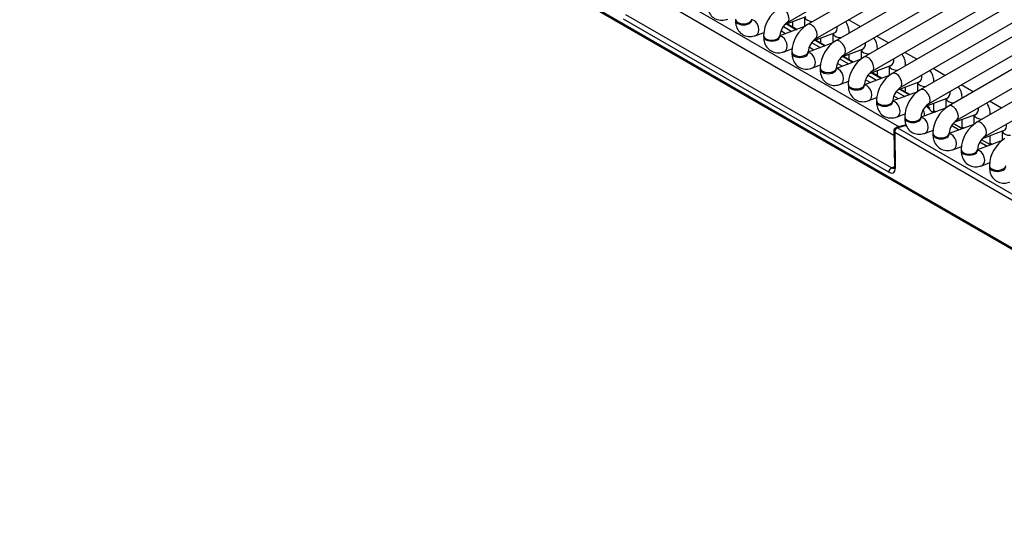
# Model space of a CAD drawing. Header units: millimetres. Extents: x 0 to 200, y 0 to 287.
# Tile 21 of 67: x 153.48 to 161.02, y 78.56 to 82.45. Entities that reach past the tile are written whole.
import ezdxf

# ---------------------------------------------------------------- set-up
doc = ezdxf.new("R2010")
doc.units = ezdxf.units.MM
doc.layers.add('148.256_BW4C_CTM', color=7, linetype='Continuous')
doc.layers.add('Standard', color=7, linetype='Continuous')

# ---------------------------------------------------------------- blocks, each defined once
blk = doc.blocks.new('SE3')
at = {"layer": '148.256_BW4C_CTM', "color": 7, "linetype": 'Continuous'}
for p, q in [((164.7611, 78.5754), (153.4828, 85.087)), ((153.4833, 85.0822), (164.7617, 78.5707)), ((153.4884, 85.0732), (164.7667, 78.5617)), ((159.3602, 82.4286), (163.921, 85.0618)), ((164.0745, 85.0453), (159.5137, 82.4121)), ((159.5762, 82.3039), (164.137, 84.9371)), ((164.2905, 84.9206), (159.7297, 82.2874)), ((159.7922, 82.1791), (164.353, 84.8124)), ((164.5066, 84.7959), (159.9457, 82.1627)), ((160.0082, 82.0544), (164.5691, 84.6876)), ((164.7226, 84.6712), (160.1617, 82.038)), ((160.2242, 81.9297), (164.7851, 84.5629)), ((164.8831, 84.5144), (160.3778, 81.9132)), ((160.4403, 81.805), (164.8868, 84.3722)), ((164.8896, 84.2687), (160.5938, 81.7885)), ((160.6563, 81.6803), (164.8933, 84.1265)), ((164.896, 84.023), (160.8098, 81.6638)), ((160.8723, 81.5555), (164.8998, 83.8808)), ((158.5628, 82.5829), (160.2156, 81.6287)), ((160.1559, 81.3143), (158.1242, 82.4873)), ((160.1752, 81.5636), (158.5232, 82.5174)), ((159.3408, 82.412), (159.5037, 82.4729)), ((159.4923, 82.4687), (159.4923, 82.3969)), ((160.1361, 81.2815), (158.1044, 82.4545)), ((158.962, 82.4543), (158.962, 82.4462)), ((159.087, 82.4462), (159.087, 82.4543)), ((159.4917, 82.3964), (159.303, 82.3259)), ((159.3295, 82.3984), (159.3953, 82.3604)), ((159.354, 82.4169), (159.4297, 82.3732)), ((159.4337, 82.3748), (159.358, 82.4185)), ((159.4013, 82.3935), (159.4013, 82.4346)), ((159.9183, 82.3963), (159.8273, 82.4488)), ((159.1194, 82.3293), (159.182, 82.3527)), ((159.178, 82.3296), (159.178, 82.3215)), ((159.303, 82.3215), (159.303, 82.3296)), ((159.3465, 82.3421), (159.31, 82.3632)), ((159.5568, 82.2873), (159.7197, 82.3482)), ((159.7084, 82.3439), (159.7084, 82.2722)), ((159.8334, 82.3472), (159.8334, 82.3484)), ((160.1343, 82.2716), (160.0433, 82.3241)), ((159.7077, 82.2717), (159.519, 82.2012)), ((159.5455, 82.2737), (159.6114, 82.2357)), ((159.57, 82.2922), (159.6457, 82.2485)), ((159.6498, 82.25), (159.5741, 82.2937)), ((159.6173, 82.2688), (159.6173, 82.3099)), ((159.3354, 82.2046), (159.398, 82.228)), ((159.394, 82.2049), (159.394, 82.1967)), ((159.519, 82.1967), (159.519, 82.2049)), ((159.5625, 82.2174), (159.5261, 82.2385)), ((159.7728, 82.1626), (159.9357, 82.2235)), ((159.786, 82.1675), (159.8617, 82.1238)), ((159.8658, 82.1253), (159.7901, 82.169)), ((159.8334, 82.144), (159.8334, 82.1852)), ((159.9244, 82.2192), (159.9244, 82.1474)), ((160.0494, 82.2225), (160.0494, 82.2237)), ((160.3503, 82.1468), (160.2593, 82.1994)), ((159.5515, 82.0799), (159.6141, 82.1032)), ((159.9237, 82.147), (159.7351, 82.0765)), ((159.7785, 82.0927), (159.7421, 82.1137)), ((159.7615, 82.149), (159.8274, 82.111)), ((159.9888, 82.0379), (160.1517, 82.0987)), ((160.1404, 82.0945), (160.1404, 82.0227)), ((160.2654, 82.0978), (160.2654, 82.0989)), ((159.6101, 82.0802), (159.6101, 82.072)), ((159.7351, 82.072), (159.7351, 82.0802)), ((160.1397, 82.0222), (159.9511, 81.9517)), ((159.9776, 82.0243), (160.0434, 81.9862)), ((160.002, 82.0428), (160.0777, 81.9991)), ((160.0818, 82.0006), (160.0061, 82.0443)), ((160.0494, 82.0193), (160.0494, 82.0605)), ((160.5664, 82.0221), (160.4753, 82.0747)), ((159.7675, 81.9551), (159.8301, 81.9785)), ((159.8261, 81.9555), (159.8261, 81.9473)), ((159.9511, 81.9473), (159.9511, 81.9555)), ((159.9946, 81.968), (159.9581, 81.989)), ((160.2049, 81.9131), (160.3678, 81.974)), ((160.3564, 81.9698), (160.3564, 81.898)), ((160.4814, 81.9731), (160.4814, 81.9742)), ((160.7824, 81.8974), (160.6914, 81.95)), ((160.3557, 81.8975), (160.1671, 81.827)), ((160.2106, 81.8433), (160.1741, 81.8643)), ((160.1936, 81.8995), (160.2594, 81.8615)), ((160.218, 81.9181), (160.2938, 81.8744)), ((160.2978, 81.8759), (160.2221, 81.9196)), ((160.2654, 81.8946), (160.2654, 81.9358)), ((159.9835, 81.8304), (160.0461, 81.8538)), ((160.0421, 81.8307), (160.0421, 81.8226)), ((160.1671, 81.8226), (160.1671, 81.8307)), ((160.4209, 81.7884), (160.5838, 81.8493)), ((160.4814, 81.7405), (160.4814, 81.811)), ((160.5724, 81.8451), (160.5724, 81.7733)), ((160.6974, 81.8484), (160.6974, 81.8495)), ((160.9984, 81.7727), (160.9074, 81.8252)), ((160.1995, 81.7057), (160.2621, 81.7291)), ((160.5718, 81.7728), (160.3831, 81.7023)), ((160.483, 81.7396), (160.472, 81.746)), ((160.4814, 81.7533), (160.4964, 81.7446)), ((160.6369, 81.6637), (160.7998, 81.7246)), ((160.7885, 81.7203), (160.7885, 81.6486)), ((160.9135, 81.7236), (160.9135, 81.7248)), ((160.2702, 81.6433), (160.1932, 81.6227)), ((160.2721, 81.6391), (160.2042, 81.6209)), ((160.2581, 81.706), (160.2581, 81.6979)), ((160.3831, 81.6979), (160.3831, 81.706)), ((160.7878, 81.6481), (160.5992, 81.5776)), ((160.6178, 81.6386), (160.6746, 81.6058)), ((160.699, 81.6149), (160.6291, 81.6552)), ((160.6974, 81.6158), (160.6974, 81.6863)), ((160.1747, 81.5981), (160.179, 81.3201)), ((160.182, 81.5873), (160.1863, 81.3092)), ((160.182, 81.5873), (164.6497, 79.0078)), ((160.2042, 81.6209), (164.672, 79.0414)), ((160.4156, 81.581), (160.4781, 81.6044)), ((160.4742, 81.5813), (160.4742, 81.5731)), ((160.5992, 81.5731), (160.5992, 81.5813)), ((160.6974, 81.6286), (160.7125, 81.6199)), ((160.8529, 81.539), (161.0158, 81.5999)), ((160.9135, 81.4911), (160.9135, 81.5616)), ((161.0045, 81.5956), (161.0045, 81.5238)), ((161.0038, 81.5234), (160.8152, 81.4529)), ((160.8338, 81.5139), (160.8906, 81.4811)), ((160.915, 81.4902), (160.8452, 81.5305)), ((160.9135, 81.5039), (160.9285, 81.4952)), ((160.6316, 81.4563), (160.6942, 81.4796)), ((160.6902, 81.4566), (160.6902, 81.4484)), ((160.8152, 81.4484), (160.8152, 81.4566)), ((160.8476, 81.3315), (160.9102, 81.3549)), ((160.1559, 81.3143), (160.1789, 81.3242)), ((160.9062, 81.3319), (160.9062, 81.3237))]:
    blk.add_line(p, q, dxfattribs=at)
for centre, radius, start, end in [((159.4334, 82.3203), 0.2555, 122.07994, 177.92006), ((159.4359, 82.3189), 0.1333, 124.62549, 175.37451), ((159.6494, 82.1956), 0.2555, 122.07994, 177.92006), ((159.6519, 82.1941), 0.1333, 124.62549, 175.37451), ((159.8654, 82.0709), 0.2555, 122.07994, 177.92006), ((159.868, 82.0694), 0.1333, 124.62549, 175.37451), ((160.0814, 81.9462), 0.2555, 122.07994, 177.92006), ((160.084, 81.9447), 0.1333, 124.62549, 175.37451), ((160.2974, 81.8215), 0.2555, 122.07994, 177.92006), ((160.3, 81.82), 0.1333, 124.62549, 175.37451), ((160.5135, 81.6967), 0.2555, 122.07994, 177.92006), ((160.516, 81.6953), 0.1333, 124.62549, 175.37451), ((160.2366, 81.579), 0.2878, 42.03165, 47.63575), ((160.7295, 81.572), 0.2555, 122.07994, 177.92006), ((160.7321, 81.5706), 0.1333, 124.62549, 175.37451), ((160.9455, 81.4473), 0.2555, 122.07994, 177.92006), ((160.1997, 81.5985), 0.025, 105, 180.88289), ((160.9481, 81.4458), 0.1333, 124.62549, 175.37451), ((161.1615, 81.3226), 0.2555, 122.07994, 177.92006)]:
    blk.add_arc(centre, radius, start, end, dxfattribs=at)
for centre, major_axis, ratio, start_param, end_param in [((159.3289, 82.4827), (-0.0312, 0.0541), 0.57735, 3.149658, 6.283185), ((159.5548, 82.4731), (-0.0625, 0), 0.57735, 0.1188, 1.602936), ((159.0245, 82.4543), (-0.0625, 0), 0.57735, 0, 3.133528), ((159.0245, 82.4462), (-0.0625, 0), 0.57735, 0, 3.141593), ((159.0975, 82.3878), (0.0219, -0.0585), 0.668835, 0.000451, 2.871934), ((159.5449, 82.358), (-0.0312, 0.0541), 0.57735, 3.149658, 6.283185), ((159.6978, 82.4067), (0.0219, -0.0585), 0.668835, 0, 1.209241), ((159.2405, 82.3296), (-0.0625, 0), 0.57735, 0, 3.133528), ((159.2405, 82.3215), (-0.0625, 0), 0.57735, 0, 3.141593), ((159.3136, 82.2631), (0.0219, -0.0585), 0.668835, 0.000451, 2.871934), ((159.7709, 82.3484), (-0.0625, 0), 0.57735, 0.1188, 1.602936), ((159.7709, 82.3484), (-0.0625, 0), 0.57735, 3.109453, 3.14144), ((159.761, 82.2333), (-0.0313, 0.0541), 0.57735, 3.149658, 6.283185), ((159.9138, 82.282), (0.0219, -0.0585), 0.668835, 0, 1.209241), ((159.4565, 82.2049), (-0.0625, 0), 0.57735, 0, 3.133528), ((159.4565, 82.1967), (-0.0625, 0), 0.57735, 0, 3.141593), ((159.5296, 82.1384), (0.0219, -0.0585), 0.668835, 0.000451, 2.871934), ((159.9869, 82.2237), (-0.0625, 0), 0.57735, 0.1188, 1.602936), ((159.977, 82.1086), (-0.0313, 0.0541), 0.57735, 3.149658, 6.283185), ((159.9869, 82.2237), (-0.0625, 0), 0.57735, 3.109453, 3.14144), ((160.2029, 82.0989), (-0.0625, 0), 0.57735, 0.1188, 1.602936), ((160.1299, 82.1573), (0.0219, -0.0585), 0.668835, 0, 1.209241), ((160.2029, 82.0989), (-0.0625, 0), 0.57735, 3.109453, 3.14144), ((159.6726, 82.0802), (-0.0625, 0), 0.57735, 0, 3.133528), ((159.6726, 82.072), (-0.0625, 0), 0.57735, 0, 3.141593), ((159.7456, 82.0137), (0.0219, -0.0585), 0.668835, 0.000451, 2.871934), ((160.193, 81.9838), (-0.0313, 0.0541), 0.57735, 3.149658, 6.283185), ((160.3459, 82.0326), (0.0219, -0.0585), 0.668835, 0, 1.209241), ((159.8886, 81.9555), (-0.0625, 0), 0.57735, 0, 3.133528), ((159.8886, 81.9473), (-0.0625, 0), 0.57735, 0, 3.141593), ((159.9616, 81.889), (0.0219, -0.0585), 0.668835, 0.000451, 2.871934), ((160.4189, 81.9742), (-0.0625, 0), 0.57735, 0.1188, 1.602936), ((160.4189, 81.9742), (-0.0625, 0), 0.57735, 3.109453, 3.14144), ((160.409, 81.8591), (-0.0313, 0.0541), 0.57735, 3.149658, 6.283185), ((160.5619, 81.9078), (0.0219, -0.0585), 0.668835, 0, 1.209241), ((160.1046, 81.8307), (-0.0625, 0), 0.57735, 0, 3.133528), ((160.1046, 81.8226), (-0.0625, 0), 0.57735, 0, 3.141593), ((160.1777, 81.7642), (0.0219, -0.0585), 0.668835, 0.000451, 2.871934), ((160.1312, 81.7658), (0.3288, -0.0551), 0.418583, 0.46165, 0.543097), ((160.6349, 81.8495), (-0.0625, 0), 0.57735, 0.1188, 1.602936), ((160.625, 81.7344), (-0.0312, 0.0541), 0.57735, 3.149658, 6.283185), ((160.6349, 81.8495), (-0.0625, 0), 0.57735, 3.109453, 3.14144), ((160.1345, 81.7667), (-0.2749, 0.0496), 0.416333, 3.093452, 3.443264), ((160.4313, 81.7555), (-0.019, -0.0162), 0.80919, 3.140305, 3.909784), ((160.851, 81.7248), (-0.0625, 0), 0.57735, 0.1188, 1.602936), ((160.7779, 81.7831), (0.0219, -0.0585), 0.668835, 0, 1.209241), ((160.851, 81.7248), (-0.0625, 0), 0.57735, 3.109453, 3.14144), ((160.3206, 81.706), (-0.0625, 0), 0.57735, 0, 3.133528), ((160.3206, 81.6979), (-0.0625, 0), 0.57735, 0, 3.141593), ((160.3937, 81.6395), (0.0219, -0.0585), 0.668835, 0.000451, 2.871934), ((160.8411, 81.6097), (-0.0313, 0.0541), 0.57735, 3.149658, 6.283185), ((160.9939, 81.6584), (0.0219, -0.0585), 0.668835, 0, 1.209241), ((160.1997, 81.5985), (0.025, 0.0004), 0.626791, 3.141593, 3.91863), ((160.1997, 81.5985), (0.0125, 0.0217), 0.57735, 0.523599, 2.408554), ((160.1997, 81.5985), (0.0065, -0.0241), 0.707107, 2.526113, 3.141593), ((160.5367, 81.5813), (-0.0625, 0), 0.57735, 0, 3.133528), ((160.5367, 81.5731), (-0.0625, 0), 0.57735, 0, 3.141593), ((160.6097, 81.5148), (0.0219, -0.0585), 0.668835, 0.000451, 2.871934), ((161.067, 81.6001), (-0.0625, 0), 0.57735, 0.1188, 1.602936), ((160.7527, 81.4566), (-0.0625, 0), 0.57735, 0, 3.133528), ((160.7527, 81.4484), (-0.0625, 0), 0.57735, 0, 3.141593), ((160.8257, 81.3901), (0.0219, -0.0585), 0.668835, 0.000451, 2.871934), ((160.1537, 81.2928), (-0.0125, -0.0217), 0.57735, 3.804818, 5.550147), ((160.1332, 81.342), (-0.0399, 0.0642), 0.546142, 2.345976, 3.879986), ((160.204, 81.3205), (0.025, 0.0004), 0.626791, 3.141593, 3.91863), ((160.9687, 81.3319), (-0.0625, 0), 0.57735, 0, 3.133528), ((160.9687, 81.3237), (-0.0625, 0), 0.57735, 0, 3.141593)]:
    blk.add_ellipse(centre, major_axis=major_axis, ratio=ratio, start_param=start_param, end_param=end_param, dxfattribs=at)
for points, knots in [([(158.746, 82.5709), (158.7467, 82.557), (158.7487, 82.5296), (158.7669, 82.4881), (158.8022, 82.4562), (158.8459, 82.4427), (158.8816, 82.4466), (158.8987, 82.4524), (158.9034, 82.454)], [0, 0, 0, 0, 0.157354, 0.368377, 0.557908, 0.755847, 0.942391, 1, 1, 1, 1]), ([(158.962, 82.4462), (158.9627, 82.4323), (158.9647, 82.4048), (158.9829, 82.3634), (159.0183, 82.3315), (159.0619, 82.318), (159.0976, 82.3219), (159.1147, 82.3276), (159.1194, 82.3293)], [0, 0, 0, 0, 0.157354, 0.368377, 0.557908, 0.755847, 0.942391, 1, 1, 1, 1]), ([(159.8334, 82.3484), (159.8327, 82.3622), (159.8306, 82.3897), (159.8176, 82.4193), (159.806, 82.4341), (159.8045, 82.4359)], [0, 0, 0, 0, 0.1573536, 0.3683773, 0.398152, 0.398152, 0.398152, 0.398152]), ([(159.178, 82.3215), (159.1787, 82.3076), (159.1807, 82.2801), (159.199, 82.2387), (159.2343, 82.2068), (159.278, 82.1933), (159.3136, 82.1972), (159.3307, 82.2029), (159.3354, 82.2046)], [0, 0, 0, 0, 0.157354, 0.368377, 0.557908, 0.755847, 0.942391, 1, 1, 1, 1]), ([(160.0494, 82.2237), (160.0487, 82.2375), (160.0467, 82.265), (160.0337, 82.2946), (160.022, 82.3094), (160.0205, 82.3112)], [0, 0, 0, 0, 0.1573536, 0.3683773, 0.398152, 0.398152, 0.398152, 0.398152]), ([(159.394, 82.1967), (159.3947, 82.1829), (159.3968, 82.1554), (159.415, 82.114), (159.4503, 82.082), (159.494, 82.0686), (159.5297, 82.0724), (159.5468, 82.0782), (159.5515, 82.0799)], [0, 0, 0, 0, 0.157354, 0.368377, 0.557908, 0.755847, 0.942391, 1, 1, 1, 1]), ([(160.2654, 82.0989), (160.2647, 82.1128), (160.2627, 82.1403), (160.2497, 82.1698), (160.238, 82.1847), (160.2365, 82.1865)], [0, 0, 0, 0, 0.1573536, 0.3683773, 0.398152, 0.398152, 0.398152, 0.398152]), ([(159.6101, 82.072), (159.6107, 82.0582), (159.6128, 82.0307), (159.631, 81.9893), (159.6663, 81.9573), (159.71, 81.9439), (159.7457, 81.9477), (159.7628, 81.9535), (159.7675, 81.9551)], [0, 0, 0, 0, 0.157354, 0.368377, 0.557908, 0.755847, 0.942391, 1, 1, 1, 1]), ([(160.4814, 81.9742), (160.4807, 81.9881), (160.4787, 82.0156), (160.4657, 82.0451), (160.454, 82.06), (160.4525, 82.0618)], [0, 0, 0, 0, 0.1573536, 0.3683773, 0.398152, 0.398152, 0.398152, 0.398152]), ([(159.8261, 81.9473), (159.8268, 81.9334), (159.8288, 81.906), (159.847, 81.8645), (159.8824, 81.8326), (159.926, 81.8191), (159.9617, 81.823), (159.9788, 81.8288), (159.9835, 81.8304)], [0, 0, 0, 0, 0.157354, 0.368377, 0.557908, 0.755847, 0.942391, 1, 1, 1, 1]), ([(160.6974, 81.8495), (160.6968, 81.8634), (160.6947, 81.8908), (160.6817, 81.9204), (160.67, 81.9353), (160.6685, 81.937)], [0, 0, 0, 0, 0.1573536, 0.3683773, 0.398152, 0.398152, 0.398152, 0.398152]), ([(160.0421, 81.8226), (160.0428, 81.8087), (160.0448, 81.7812), (160.063, 81.7398), (160.0984, 81.7079), (160.142, 81.6944), (160.1777, 81.6983), (160.1948, 81.704), (160.1995, 81.7057)], [0, 0, 0, 0, 0.157354, 0.368377, 0.557908, 0.755847, 0.942391, 1, 1, 1, 1]), ([(160.9135, 81.7248), (160.9128, 81.7386), (160.9107, 81.7661), (160.8977, 81.7957), (160.8861, 81.8105), (160.8846, 81.8123)], [0, 0, 0, 0, 0.1573536, 0.3683773, 0.398152, 0.398152, 0.398152, 0.398152]), ([(160.2581, 81.6979), (160.2588, 81.684), (160.2608, 81.6565), (160.2791, 81.6151), (160.3144, 81.5832), (160.3581, 81.5697), (160.3937, 81.5736), (160.4108, 81.5793), (160.4156, 81.581)], [0, 0, 0, 0, 0.157354, 0.368377, 0.557908, 0.755847, 0.942391, 1, 1, 1, 1]), ([(160.4742, 81.5731), (160.4748, 81.5593), (160.4769, 81.5318), (160.4951, 81.4904), (160.5304, 81.4584), (160.5741, 81.445), (160.6098, 81.4489), (160.6269, 81.4546), (160.6316, 81.4563)], [0, 0, 0, 0, 0.157354, 0.368377, 0.557908, 0.755847, 0.942391, 1, 1, 1, 1]), ([(160.6902, 81.4484), (160.6908, 81.4346), (160.6929, 81.4071), (160.7111, 81.3657), (160.7464, 81.3337), (160.7901, 81.3203), (160.8258, 81.3241), (160.8429, 81.3299), (160.8476, 81.3315)], [0, 0, 0, 0, 0.157354, 0.368377, 0.557908, 0.755847, 0.942391, 1, 1, 1, 1]), ([(160.9062, 81.3237), (160.9069, 81.3098), (160.9089, 81.2824), (160.9271, 81.2409), (160.9625, 81.209), (161.0061, 81.1955), (161.0418, 81.1994), (161.0589, 81.2052), (161.0636, 81.2068)], [0, 0, 0, 0, 0.157354, 0.368377, 0.557908, 0.755847, 0.942391, 1, 1, 1, 1])]:
    blk.add_open_spline(points, degree=3, knots=knots, dxfattribs=at)
for points in [[(160.4359, 81.7778), (160.4478, 81.7639), (160.4608, 81.75), (160.4736, 81.7361)], [(160.1781, 81.3106), (160.1725, 81.3081), (160.1644, 81.3094), (160.1559, 81.3143)]]:
    blk.add_open_spline(points, degree=3, dxfattribs=at)

msp = doc.modelspace()

# ---------------------------------------------------------------- block references
at = {"layer": 'Standard'}
msp.add_blockref('SE3', (0, 0), dxfattribs=at)

doc.saveas('drawing.dxf')
